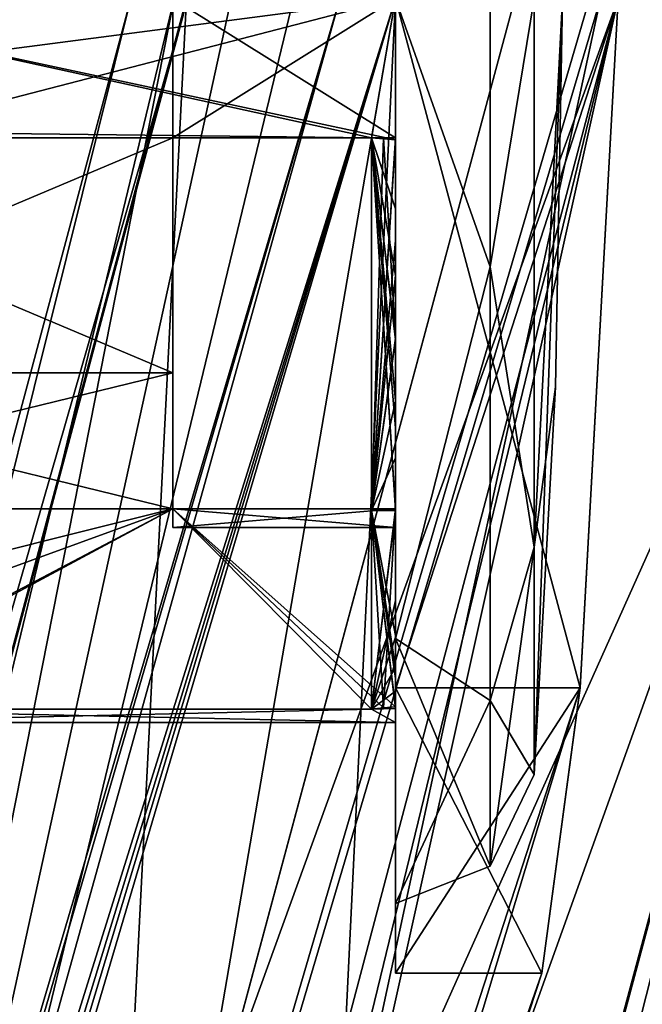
# Model space of a CAD drawing. Header units: millimetres. Extents: x -98 to 58, y -78 to 78.
# Tile 97 of 106: x 20.35 to 22.59, y -3.61 to -0.08. Entities that reach past the tile are written whole.
import ezdxf

# ---------------------------------------------------------------- set-up
doc = ezdxf.new("R2010")
doc.units = ezdxf.units.MM
doc.header["$LTSCALE"] = 52.148148
for name, color, linetype in [('1105', 7, 'CONTINUOUS'), ('1129', 7, 'CONTINUOUS'), ('1130', 7, 'CONTINUOUS'), ('1131', 7, 'CONTINUOUS'), ('1136', 7, 'CONTINUOUS'), ('1137', 7, 'CONTINUOUS'), ('1138', 7, 'CONTINUOUS'), ('1139', 7, 'CONTINUOUS'), ('1141', 7, 'CONTINUOUS'), ('1146', 7, 'CONTINUOUS'), ('1147', 7, 'CONTINUOUS'), ('1148', 7, 'CONTINUOUS'), ('1149', 7, 'CONTINUOUS'), ('1150', 7, 'CONTINUOUS'), ('1170', 7, 'CONTINUOUS'), ('1171', 7, 'CONTINUOUS'), ('1179', 7, 'CONTINUOUS'), ('1180', 7, 'CONTINUOUS'), ('366', 7, 'CONTINUOUS'), ('376', 7, 'CONTINUOUS'), ('378', 7, 'CONTINUOUS'), ('380', 7, 'CONTINUOUS'), ('381', 7, 'CONTINUOUS'), ('382', 7, 'CONTINUOUS'), ('387', 7, 'CONTINUOUS'), ('419', 7, 'CONTINUOUS'), ('422', 7, 'CONTINUOUS'), ('456', 7, 'CONTINUOUS'), ('538', 7, 'CONTINUOUS'), ('562', 7, 'CONTINUOUS'), ('595', 7, 'CONTINUOUS'), ('596', 7, 'CONTINUOUS'), ('730', 7, 'CONTINUOUS'), ('735', 7, 'CONTINUOUS'), ('753', 7, 'CONTINUOUS'), ('757', 7, 'CONTINUOUS'), ('768', 7, 'CONTINUOUS'), ('782', 7, 'CONTINUOUS'), ('788', 7, 'CONTINUOUS'), ('791', 7, 'CONTINUOUS'), ('794', 7, 'CONTINUOUS'), ('795', 7, 'CONTINUOUS'), ('809', 7, 'CONTINUOUS'), ('833', 7, 'CONTINUOUS')]:
    doc.layers.add(name, color=color, linetype=linetype)

msp = doc.modelspace()

# ---------------------------------------------------------------- linework, layer by layer
at = {"layer": '1105', "linetype": 'CONTINUOUS'}
for points in [[(21.3339, 0, 69.6876), (18.9904, -9.6881, 69.0596), (21.1102, -0.0002, 69.6795), (21.3339, 0, 69.6876)], [(18.9904, -9.6881, 69.0596), (18.6093, -9.5105, 69.1487), (20.9054, 0, 69.7699), (18.9904, -9.6881, 69.0596)], [(18.9904, -9.6881, 69.0596), (20.9054, 0, 69.7699), (21.1102, -0.0002, 69.6795), (18.9904, -9.6881, 69.0596)]]:
    msp.add_3dface(points, dxfattribs=at)
at = {"layer": '1129', "linetype": 'CONTINUOUS'}
for points in [[(22.2747, -1.3941, 75.5), (22.3, 0, 75.5), (22.1987, -2.7863, 75.5), (22.2747, -1.3941, 75.5)], [(22.1987, -2.7863, 75.5), (22.3, 0, 75.5), (22.1987, -1.9702, 77.4702), (22.1987, -2.7863, 75.5)], [(22.1987, -1.9702, 77.4702), (22.3, 0, 75.5), (22.1987, 0, 78.2863), (22.1987, -1.9702, 77.4702)]]:
    msp.add_3dface(points, dxfattribs=at)
at = {"layer": '1130', "linetype": 'CONTINUOUS'}
for points in [[(22.0405, 0.9629, 78.4637), (21.7, 0, 78.75), (22.0405, -0.9629, 78.4637), (22.0405, 0.9629, 78.4637)], [(22.1987, 0, 78.2863), (22.0405, 0.9629, 78.4637), (22.0405, -0.9629, 78.4637), (22.1987, 0, 78.2863)], [(21.7, 0, 78.75), (21.7, -2.2981, 77.7981), (22.0405, -0.9629, 78.4637), (21.7, 0, 78.75)], [(22.1987, -1.9702, 77.4702), (22.1987, 0, 78.2863), (22.0405, -0.9629, 78.4637), (22.1987, -1.9702, 77.4702)], [(22.0405, -0.9629, 78.4637), (21.7, -2.2981, 77.7981), (22.0405, -2.521, 77.3316), (22.0405, -0.9629, 78.4637)], [(22.1987, -1.9702, 77.4702), (22.0405, -0.9629, 78.4637), (22.0405, -2.521, 77.3316), (22.1987, -1.9702, 77.4702)], [(22.1987, -2.7863, 75.5), (22.1987, -1.9702, 77.4702), (22.0405, -3.1162, 75.5), (22.1987, -2.7863, 75.5)], [(22.1987, -1.9702, 77.4702), (22.0405, -2.521, 77.3316), (22.0405, -3.1162, 75.5), (22.1987, -1.9702, 77.4702)], [(21.7, -2.2981, 77.7981), (21.7, -3.25, 75.5), (22.0405, -2.521, 77.3316), (21.7, -2.2981, 77.7981)], [(22.0405, -2.521, 77.3316), (21.7, -3.25, 75.5), (22.0405, -3.1162, 75.5), (22.0405, -2.521, 77.3316)]]:
    msp.add_3dface(points, dxfattribs=at)
at = {"layer": '1131', "linetype": 'CONTINUOUS'}
for points in [[(21.7, 0, 72.9), (21.7, -0.5072, 72.95), (21.7, -0.5, 72.9562), (21.7, 0, 72.9)], [(21.7, 0, 73.6), (21.7, 0, 72.9), (21.7, -0.5, 72.9562), (21.7, 0, 73.6)], [(21.7, -0.5072, 78.05), (21.7, 0, 78.1), (21.7, -0.5, 78.0438), (21.7, -0.5072, 78.05)], [(21.7, -0.5, 78.0438), (21.7, 0, 78.1), (21.7, -0.5, 77.333), (21.7, -0.5, 78.0438)], [(21.7, -0.5, 77.333), (21.7, 0, 78.1), (21.7, 0, 77.4), (21.7, -0.5, 77.333)], [(21.7, -0.5, 73.667), (21.7, 0, 73.6), (21.7, -0.5, 72.9562), (21.7, -0.5, 73.667)], [(21.7, -0.5072, 72.95), (21.7, -0.995, 73.0979), (21.7, -0.5, 72.9562), (21.7, -0.5072, 72.95)], [(21.7, -0.5, 72.9562), (21.7, -0.995, 73.0979), (21.7, -1.2195, 73.2122), (21.7, -0.5, 72.9562)], [(21.7, -0.8692, 77.9425), (21.7, -0.5072, 78.05), (21.7, -0.5, 78.0438), (21.7, -0.8692, 77.9425)], [(21.7, -0.7547, 77.988), (21.7, -0.5072, 78.05), (21.7, -0.8692, 77.9425), (21.7, -0.7547, 77.988)], [(21.7, -0.995, 77.9021), (21.7, -0.7547, 77.988), (21.7, -0.8692, 77.9425), (21.7, -0.995, 77.9021)], [(21.7, -1.2195, 77.7878), (21.7, -0.995, 77.9021), (21.7, -0.8692, 77.9425), (21.7, -1.2195, 77.7878)], [(21.7, -0.995, 73.0979), (21.7, -1.2256, 73.207), (21.7, -1.2195, 73.2122), (21.7, -0.995, 73.0979)], [(21.7, -1.2256, 77.793), (21.7, -0.995, 77.9021), (21.7, -1.2195, 77.7878), (21.7, -1.2256, 77.793)], [(21.7, -1.2256, 73.207), (21.7, -1.4445, 73.3382), (21.7, -1.2195, 73.2122), (21.7, -1.2256, 73.207)], [(21.7, -1.2195, 73.2122), (21.7, -1.4445, 73.3382), (21.7, -1.5432, 73.4168), (21.7, -1.2195, 73.2122)], [(21.7, -1.8332, 77.3332), (21.7, -1.2256, 77.793), (21.7, -1.2195, 77.7878), (21.7, -1.8332, 77.3332)], [(21.7, -1.4445, 77.6618), (21.7, -1.2256, 77.793), (21.7, -1.8332, 77.3332), (21.7, -1.4445, 77.6618)], [(21.7, -1.4445, 73.3382), (21.7, -1.6494, 73.4902), (21.7, -1.5432, 73.4168), (21.7, -1.4445, 73.3382)], [(21.7, -1.8385, 77.3385), (21.7, -1.4445, 77.6618), (21.7, -1.8332, 77.3332), (21.7, -1.8385, 77.3385)], [(21.7, -1.5432, 73.4168), (21.7, -1.6494, 73.4902), (21.7, -1.8332, 73.6668), (21.7, -1.5432, 73.4168)], [(21.7, -1.6494, 73.4902), (21.7, -1.8385, 73.6615), (21.7, -1.8332, 73.6668), (21.7, -1.6494, 73.4902)], [(21.7, -1.833, 75), (21.7, -2.5438, 75), (21.7, -1.9, 75.5), (21.7, -1.833, 75)], [(21.7, -1.9, 75.5), (21.7, -2.5438, 75), (21.7, -1.833, 76), (21.7, -1.9, 75.5)], [(21.7, -1.833, 76), (21.7, -2.5438, 75), (21.7, -2.5438, 76), (21.7, -1.833, 76)], [(21.7, -1.8385, 73.6615), (21.7, -2.1618, 74.0555), (21.7, -1.8332, 73.6668), (21.7, -1.8385, 73.6615)], [(21.7, -1.8332, 73.6668), (21.7, -2.1618, 74.0555), (21.7, -2.2878, 74.2805), (21.7, -1.8332, 73.6668)], [(21.7, -2.5438, 76), (21.7, -1.8385, 77.3385), (21.7, -1.8332, 77.3332), (21.7, -2.5438, 76)], [(21.7, -2.4021, 76.495), (21.7, -1.8385, 77.3385), (21.7, -2.5438, 76), (21.7, -2.4021, 76.495)], [(21.7, -2.1618, 74.0555), (21.7, -2.293, 74.2744), (21.7, -2.2878, 74.2805), (21.7, -2.1618, 74.0555)], [(21.7, -2.293, 74.2744), (21.7, -2.4021, 74.505), (21.7, -2.2878, 74.2805), (21.7, -2.293, 74.2744)], [(21.7, -2.2878, 74.2805), (21.7, -2.4021, 74.505), (21.7, -2.4425, 74.6308), (21.7, -2.2878, 74.2805)], [(21.7, -2.4021, 74.505), (21.7, -2.488, 74.7453), (21.7, -2.4425, 74.6308), (21.7, -2.4021, 74.505)], [(21.7, -2.55, 76.0072), (21.7, -2.4021, 76.495), (21.7, -2.5438, 76), (21.7, -2.55, 76.0072)], [(21.7, -2.488, 74.7453), (21.7, -2.5438, 75), (21.7, -2.4425, 74.6308), (21.7, -2.488, 74.7453)], [(21.7, -2.488, 74.7453), (21.7, -2.55, 74.9928), (21.7, -2.5438, 75), (21.7, -2.488, 74.7453)], [(21.7, -2.55, 74.9928), (21.7, -2.55, 76.0072), (21.7, -2.5438, 76), (21.7, -2.55, 74.9928)], [(21.7, -2.5438, 75), (21.7, -2.55, 74.9928), (21.7, -2.5438, 76), (21.7, -2.5438, 75)], [(21.7, -2.55, 74.9928), (21.7, -2.6, 75.5), (21.7, -2.55, 76.0072), (21.7, -2.55, 74.9928)]]:
    msp.add_3dface(points, dxfattribs=at)
at = {"layer": '1136', "linetype": 'CONTINUOUS'}
for points in [[(20.9, 1.9, 75.5), (20.9, 1.833, 75), (20.9, -1.9, 75.5), (20.9, 1.9, 75.5)], [(20.9, 1.833, 76), (20.9, 1.9, 75.5), (20.9, -1.833, 76), (20.9, 1.833, 76)], [(20.9, -1.833, 76), (20.9, 1.9, 75.5), (20.9, -1.9, 75.5), (20.9, -1.833, 76)], [(20.9, 1.833, 75), (20.9, 1.3435, 74.1565), (20.9, -1.833, 75), (20.9, 1.833, 75)], [(20.9, 1.833, 75), (20.9, -1.833, 75), (20.9, -1.9, 75.5), (20.9, 1.833, 75)], [(20.9, 1.3435, 76.8435), (20.9, 1.833, 76), (20.9, -1.3435, 76.8435), (20.9, 1.3435, 76.8435)], [(20.9, -1.3435, 76.8435), (20.9, 1.833, 76), (20.9, -1.833, 76), (20.9, -1.3435, 76.8435)], [(20.9, 1.3435, 74.1565), (20.9, 0.5, 73.667), (20.9, -1.3435, 74.1565), (20.9, 1.3435, 74.1565)], [(20.9, -1.833, 75), (20.9, 1.3435, 74.1565), (20.9, -1.3435, 74.1565), (20.9, -1.833, 75)], [(20.9, 0.5, 77.333), (20.9, 1.3435, 76.8435), (20.9, -0.5, 77.333), (20.9, 0.5, 77.333)], [(20.9, -0.5, 77.333), (20.9, 1.3435, 76.8435), (20.9, -1.3435, 76.8435), (20.9, -0.5, 77.333)], [(20.9, -1.3435, 74.1565), (20.9, 0.5, 73.667), (20.9, -0.5, 73.667), (20.9, -1.3435, 74.1565)], [(20.9, -0.5, 73.667), (20.9, 0.5, 73.667), (20.9, 0, 73.6), (20.9, -0.5, 73.667)], [(20.9, 0, 77.4), (20.9, 0.5, 77.333), (20.9, -0.5, 77.333), (20.9, 0, 77.4)]]:
    msp.add_3dface(points, dxfattribs=at)
at = {"layer": '1137', "linetype": 'CONTINUOUS'}
for points in [[(22.3, 0, 75.5), (22.2747, -1.3941, 75.5), (22.1987, -1.9702, 73.5298), (22.3, 0, 75.5)], [(22.1987, 0, 72.7137), (22.3, 0, 75.5), (22.1987, -1.9702, 73.5298), (22.1987, 0, 72.7137)], [(22.2747, -1.3941, 75.5), (22.1987, -2.7863, 75.5), (22.1987, -1.9702, 73.5298), (22.2747, -1.3941, 75.5)]]:
    msp.add_3dface(points, dxfattribs=at)
at = {"layer": '1138', "linetype": 'CONTINUOUS'}
for points in [[(22.0405, -0.9629, 72.5363), (21.7, 0, 72.25), (22.0405, 0.9629, 72.5363), (22.0405, -0.9629, 72.5363)], [(22.1987, 0, 72.7137), (22.0405, -0.9629, 72.5363), (22.0405, 0.9629, 72.5363), (22.1987, 0, 72.7137)], [(21.7, -2.2981, 73.2019), (21.7, 0, 72.25), (22.0405, -0.9629, 72.5363), (21.7, -2.2981, 73.2019)], [(22.1987, 0, 72.7137), (22.1987, -1.9702, 73.5298), (22.0405, -0.9629, 72.5363), (22.1987, 0, 72.7137)], [(22.0405, -2.521, 73.6684), (21.7, -2.2981, 73.2019), (22.0405, -0.9629, 72.5363), (22.0405, -2.521, 73.6684)], [(22.1987, -1.9702, 73.5298), (22.0405, -2.521, 73.6684), (22.0405, -0.9629, 72.5363), (22.1987, -1.9702, 73.5298)], [(22.1987, -1.9702, 73.5298), (22.1987, -2.7863, 75.5), (22.0405, -2.521, 73.6684), (22.1987, -1.9702, 73.5298)], [(21.7, -3.25, 75.5), (21.7, -2.2981, 73.2019), (22.0405, -3.1162, 75.5), (21.7, -3.25, 75.5)], [(22.0405, -3.1162, 75.5), (21.7, -2.2981, 73.2019), (22.0405, -2.521, 73.6684), (22.0405, -3.1162, 75.5)], [(22.1987, -2.7863, 75.5), (22.0405, -3.1162, 75.5), (22.0405, -2.521, 73.6684), (22.1987, -2.7863, 75.5)]]:
    msp.add_3dface(points, dxfattribs=at)
at = {"layer": '1139', "linetype": 'CONTINUOUS'}
for points in [[(18.9, -0.5, 73.667), (20.9, -0.5, 73.667), (18.9, -0.5, 73.1669), (18.9, -0.5, 73.667)], [(18.9, -0.5, 73.1669), (20.9, -0.5, 73.667), (19.328, -0.5, 73.0078), (18.9, -0.5, 73.1669)], [(20.9, -0.5, 73.667), (19.7724, -0.5, 72.9485), (19.328, -0.5, 73.0078), (20.9, -0.5, 73.667)], [(21.6145, -0.5, 72.9485), (19.7724, -0.5, 72.9485), (20.9, -0.5, 73.667), (21.6145, -0.5, 72.9485)], [(21.7, -0.5, 73.667), (21.6145, -0.5, 72.9485), (20.9, -0.5, 73.667), (21.7, -0.5, 73.667)], [(21.6145, -0.5, 72.9485), (21.7, -0.5, 73.667), (21.6573, -0.5, 72.9523), (21.6145, -0.5, 72.9485)], [(21.7, -0.5, 73.667), (21.7, -0.5, 72.9562), (21.6573, -0.5, 72.9523), (21.7, -0.5, 73.667)]]:
    msp.add_3dface(points, dxfattribs=at)
at = {"layer": '1141', "linetype": 'CONTINUOUS'}
for points in [[(21.7, 0, 73.6), (21.7, -0.5, 73.667), (20.9, 0, 73.6), (21.7, 0, 73.6)], [(21.7, -0.5, 73.667), (20.9, -0.5, 73.667), (20.9, 0, 73.6), (21.7, -0.5, 73.667)]]:
    msp.add_3dface(points, dxfattribs=at)
at = {"layer": '1146', "linetype": 'CONTINUOUS'}
for points in [[(21.7, -0.5, 77.333), (21.7, 0, 77.4), (20.9, -0.5, 77.333), (21.7, -0.5, 77.333)], [(21.7, 0, 77.4), (20.9, 0, 77.4), (20.9, -0.5, 77.333), (21.7, 0, 77.4)]]:
    msp.add_3dface(points, dxfattribs=at)
at = {"layer": '1147', "linetype": 'CONTINUOUS'}
for points in [[(19.4879, -0.5, 78.0515), (20.9, -0.5, 77.333), (18.9, -0.5, 77.333), (19.4879, -0.5, 78.0515)], [(19.4879, -0.5, 78.0515), (21.6145, -0.5, 78.0515), (20.9, -0.5, 77.333), (19.4879, -0.5, 78.0515)], [(20.9, -0.5, 77.333), (21.6145, -0.5, 78.0515), (21.6573, -0.5, 78.0477), (20.9, -0.5, 77.333)], [(21.7, -0.5, 78.0438), (21.7, -0.5, 77.333), (20.9, -0.5, 77.333), (21.7, -0.5, 78.0438)], [(21.7, -0.5, 78.0438), (20.9, -0.5, 77.333), (21.6573, -0.5, 78.0477), (21.7, -0.5, 78.0438)]]:
    msp.add_3dface(points, dxfattribs=at)
at = {"layer": '1148', "linetype": 'CONTINUOUS'}
for points in [[(18.9, -1.833, 76), (20.9, -1.833, 76), (18.9, -2.3331, 76), (18.9, -1.833, 76)], [(18.9, -2.3331, 76), (20.9, -1.833, 76), (19.2101, -2.4484, 76), (18.9, -2.3331, 76)], [(20.9, -1.833, 76), (19.5329, -2.5515, 76), (19.2101, -2.4484, 76), (20.9, -1.833, 76)], [(21.6145, -2.5515, 76), (19.5329, -2.5515, 76), (20.9, -1.833, 76), (21.6145, -2.5515, 76)], [(21.7, -1.833, 76), (21.6145, -2.5515, 76), (20.9, -1.833, 76), (21.7, -1.833, 76)], [(21.6145, -2.5515, 76), (21.7, -1.833, 76), (21.6573, -2.5477, 76), (21.6145, -2.5515, 76)], [(21.7, -1.833, 76), (21.7, -2.5438, 76), (21.6573, -2.5477, 76), (21.7, -1.833, 76)]]:
    msp.add_3dface(points, dxfattribs=at)
at = {"layer": '1149', "linetype": 'CONTINUOUS'}
for points in [[(21.7, -1.833, 75), (21.7, -1.9, 75.5), (20.9, -1.833, 75), (21.7, -1.833, 75)], [(21.7, -1.9, 75.5), (21.7, -1.833, 76), (20.9, -1.9, 75.5), (21.7, -1.9, 75.5)], [(20.9, -1.833, 75), (21.7, -1.9, 75.5), (20.9, -1.9, 75.5), (20.9, -1.833, 75)], [(21.7, -1.833, 76), (20.9, -1.833, 76), (20.9, -1.9, 75.5), (21.7, -1.833, 76)]]:
    msp.add_3dface(points, dxfattribs=at)
at = {"layer": '1150', "linetype": 'CONTINUOUS'}
for points in [[(19.5593, -2.5515, 75), (20.9, -1.833, 75), (18.9, -1.833, 75), (19.5593, -2.5515, 75)], [(19.5593, -2.5515, 75), (21.6145, -2.5515, 75), (20.9, -1.833, 75), (19.5593, -2.5515, 75)], [(20.9, -1.833, 75), (21.6145, -2.5515, 75), (21.6573, -2.5477, 75), (20.9, -1.833, 75)], [(21.7, -2.5438, 75), (21.7, -1.833, 75), (20.9, -1.833, 75), (21.7, -2.5438, 75)], [(21.7, -2.5438, 75), (20.9, -1.833, 75), (21.6573, -2.5477, 75), (21.7, -2.5438, 75)]]:
    msp.add_3dface(points, dxfattribs=at)
at = {"layer": '1170', "linetype": 'CONTINUOUS'}
for points in [[(21.6145, -0.5, 78.0515), (21.6145, -1.8385, 77.3385), (21.6573, -0.5, 78.0477), (21.6145, -0.5, 78.0515)], [(21.6145, -1.8385, 77.3385), (21.7, -0.8692, 77.9425), (21.7, -0.5, 78.0438), (21.6145, -1.8385, 77.3385)], [(21.6145, -1.8385, 77.3385), (21.7, -0.5, 78.0438), (21.6573, -0.5, 78.0477), (21.6145, -1.8385, 77.3385)], [(21.6145, -1.8385, 77.3385), (21.7, -1.2195, 77.7878), (21.7, -0.8692, 77.9425), (21.6145, -1.8385, 77.3385)], [(21.6145, -1.8385, 77.3385), (21.7, -1.8332, 77.3332), (21.7, -1.2195, 77.7878), (21.6145, -1.8385, 77.3385)], [(21.6145, -1.8385, 77.3385), (21.6145, -2.5515, 76), (21.7, -1.8332, 77.3332), (21.6145, -1.8385, 77.3385)], [(21.6145, -2.5515, 76), (21.6573, -2.5477, 76), (21.7, -1.8332, 77.3332), (21.6145, -2.5515, 76)], [(21.7, -2.5438, 76), (21.7, -1.8332, 77.3332), (21.6573, -2.5477, 76), (21.7, -2.5438, 76)]]:
    msp.add_3dface(points, dxfattribs=at)
at = {"layer": '1171', "linetype": 'CONTINUOUS'}
for points in [[(21.6145, -1.8385, 73.6615), (21.6145, -0.5, 72.9485), (21.7, -1.8332, 73.6668), (21.6145, -1.8385, 73.6615)], [(21.6145, -0.5, 72.9485), (21.6573, -0.5, 72.9523), (21.7, -1.2195, 73.2122), (21.6145, -0.5, 72.9485)], [(21.6145, -0.5, 72.9485), (21.7, -1.2195, 73.2122), (21.7, -1.5432, 73.4168), (21.6145, -0.5, 72.9485)], [(21.6145, -0.5, 72.9485), (21.7, -1.5432, 73.4168), (21.7, -1.8332, 73.6668), (21.6145, -0.5, 72.9485)], [(21.7, -0.5, 72.9562), (21.7, -1.2195, 73.2122), (21.6573, -0.5, 72.9523), (21.7, -0.5, 72.9562)], [(21.6145, -1.8385, 73.6615), (21.7, -1.8332, 73.6668), (21.7, -2.2878, 74.2805), (21.6145, -1.8385, 73.6615)], [(21.6145, -2.5515, 75), (21.6145, -1.8385, 73.6615), (21.6573, -2.5477, 75), (21.6145, -2.5515, 75)], [(21.7, -2.5438, 75), (21.6145, -1.8385, 73.6615), (21.7, -2.4425, 74.6308), (21.7, -2.5438, 75)], [(21.6145, -1.8385, 73.6615), (21.7, -2.5438, 75), (21.6573, -2.5477, 75), (21.6145, -1.8385, 73.6615)], [(21.6145, -1.8385, 73.6615), (21.7, -2.2878, 74.2805), (21.7, -2.4425, 74.6308), (21.6145, -1.8385, 73.6615)]]:
    msp.add_3dface(points, dxfattribs=at)
at = {"layer": '1179', "linetype": 'CONTINUOUS'}
for points in [[(20.9, -0.5, 77.333), (20.9, -1.3435, 76.8435), (18.9, -0.5, 77.333), (20.9, -0.5, 77.333)], [(18.9, -0.5, 77.333), (20.9, -1.3435, 76.8435), (18.9, -1.3435, 76.8435), (18.9, -0.5, 77.333)], [(20.9, -1.3435, 76.8435), (20.9, -1.833, 76), (18.9, -1.3435, 76.8435), (20.9, -1.3435, 76.8435)], [(20.9, -1.833, 76), (18.9, -1.833, 76), (18.9, -1.3435, 76.8435), (20.9, -1.833, 76)]]:
    msp.add_3dface(points, dxfattribs=at)
at = {"layer": '1180', "linetype": 'CONTINUOUS'}
for points in [[(20.9, -1.3435, 74.1565), (20.9, -0.5, 73.667), (18.9, -1.3435, 74.1565), (20.9, -1.3435, 74.1565)], [(20.9, -0.5, 73.667), (18.9, -0.5, 73.667), (18.9, -1.3435, 74.1565), (20.9, -0.5, 73.667)], [(20.9, -1.833, 75), (20.9, -1.3435, 74.1565), (18.9, -1.833, 75), (20.9, -1.833, 75)], [(18.9, -1.833, 75), (20.9, -1.3435, 74.1565), (18.9, -1.3435, 74.1565), (18.9, -1.833, 75)]]:
    msp.add_3dface(points, dxfattribs=at)
at = {"layer": '366', "linetype": 'CONTINUOUS'}
for points in [[(17.9701, -10.3749, 28.5294), (20.75, 0, 28.51), (17.97, -10.375, 27.6), (17.9701, -10.3749, 28.5294)], [(17.97, -10.375, 27.6), (20.75, 0, 28.51), (20.75, 0, 27.6), (17.97, -10.375, 27.6)]]:
    msp.add_3dface(points, dxfattribs=at)
at = {"layer": '376', "linetype": 'CONTINUOUS'}
for points in [[(22.0022, -12.6969, 25.6667), (25.4031, 0.0078, 25.6431), (54.5387, 0, 25.0381), (22.0022, -12.6969, 25.6667)], [(50.8905, -23.0337, 25.0381), (22.0022, -12.6969, 25.6667), (54.5387, 0, 25.0381), (50.8905, -23.0337, 25.0381)]]:
    msp.add_3dface(points, dxfattribs=at)
at = {"layer": '378', "linetype": 'CONTINUOUS'}
for points in [[(52.8062, -23.6562, 27.9864), (56.553, 0, 27.9864), (18.1462, -10.4752, 28.7294), (52.8062, -23.6562, 27.9864)], [(18.1462, -10.4752, 28.7294), (56.553, 0, 27.9864), (20.9528, -0.0001, 28.71), (18.1462, -10.4752, 28.7294)]]:
    msp.add_3dface(points, dxfattribs=at)
at = {"layer": '380', "linetype": 'CONTINUOUS'}
for points in [[(21.828, -12.5927, 25.4667), (25.2, 0, 24.4), (25.2, 0.0083, 25.4432), (21.828, -12.5927, 25.4667)], [(25.2, 0, 23.3), (25.2, 0, 24.4), (21.828, -12.5927, 25.4667), (25.2, 0, 23.3)], [(25.2, 0, 23.3), (21.828, -12.5927, 25.4667), (24.4427, -6.1315, 23.3), (25.2, 0, 23.3)]]:
    msp.add_3dface(points, dxfattribs=at)
at = {"layer": '381', "linetype": 'CONTINUOUS'}
for points in [[(20.5248, -11.85, 27.2), (23.7, 0, 27.2), (20.5248, -11.85, 24.4), (20.5248, -11.85, 27.2)], [(20.5248, -11.85, 24.4), (23.7, 0, 27.2), (23.7, 0, 24.4), (20.5248, -11.85, 24.4)]]:
    msp.add_3dface(points, dxfattribs=at)
at = {"layer": '382', "linetype": 'CONTINUOUS'}
msp.add_3dface([(20.5248, -11.85, 24.4), (23.7, 0, 24.4), (22.8849, -6.1622, 24), (20.5248, -11.85, 24.4)], dxfattribs=at)
at = {"layer": '387', "linetype": 'CONTINUOUS'}
for points in [[(23.5, 0, 27.4), (20.351, -11.751, 27.4), (20.95, 0, 27.4), (23.5, 0, 27.4)], [(20.95, 0, 27.4), (20.351, -11.751, 27.4), (18.1427, -10.4759, 27.4), (20.95, 0, 27.4)]]:
    msp.add_3dface(points, dxfattribs=at)
at = {"layer": '419', "linetype": 'CONTINUOUS'}
for points in [[(20.5248, -11.85, 27.2), (20.351, -11.751, 27.4), (23.5, 0, 27.4), (20.5248, -11.85, 27.2)], [(23.7, 0, 27.2), (20.5248, -11.85, 27.2), (23.5, 0, 27.4), (23.7, 0, 27.2)]]:
    msp.add_3dface(points, dxfattribs=at)
at = {"layer": '422', "linetype": 'CONTINUOUS'}
for points in [[(17.97, -10.375, 27.6), (20.75, 0, 27.6), (18.1427, -10.4759, 27.4), (17.97, -10.375, 27.6)], [(20.75, 0, 27.6), (20.95, 0, 27.4), (18.1427, -10.4759, 27.4), (20.75, 0, 27.6)]]:
    msp.add_3dface(points, dxfattribs=at)
at = {"layer": '456', "linetype": 'CONTINUOUS'}
for points in [[(18.0434, -11.6912, 22.5), (21.5, 0, 22.5), (18.0831, -11.717, 22.3709), (18.0434, -11.6912, 22.5)], [(18.0831, -11.717, 22.3709), (21.5, 0, 22.5), (18.2113, -11.8, 22.3), (18.0831, -11.717, 22.3709)], [(18.2113, -11.8, 22.3), (21.5, 0, 22.5), (21.7, 0.0006, 22.3), (18.2113, -11.8, 22.3)]]:
    msp.add_3dface(points, dxfattribs=at)
at = {"layer": '538', "linetype": 'CONTINUOUS'}
for points in [[(25.4031, 0.0078, 25.6431), (21.828, -12.5927, 25.4667), (25.2, 0.0083, 25.4432), (25.4031, 0.0078, 25.6431)], [(25.4031, 0.0078, 25.6431), (22.0022, -12.6969, 25.6667), (21.828, -12.5927, 25.4667), (25.4031, 0.0078, 25.6431)]]:
    msp.add_3dface(points, dxfattribs=at)
at = {"layer": '562', "linetype": 'CONTINUOUS'}
for points in [[(21.5, 0, 23.6), (18.0434, -11.6912, 23.6), (21.7, 0, 23.8), (21.5, 0, 23.6)], [(18.0434, -11.6912, 23.6), (18.0996, -11.7277, 23.7493), (21.7, 0, 23.8), (18.0434, -11.6912, 23.6)], [(18.0996, -11.7277, 23.7493), (18.1508, -11.7608, 23.7866), (21.7, 0, 23.8), (18.0996, -11.7277, 23.7493)], [(18.1508, -11.7608, 23.7866), (18.2113, -11.8, 23.8), (21.7, 0, 23.8), (18.1508, -11.7608, 23.7866)]]:
    msp.add_3dface(points, dxfattribs=at)
at = {"layer": '595', "linetype": 'CONTINUOUS'}
for points in [[(20.75, 0, 28.51), (17.9701, -10.3749, 28.5294), (20.9528, -0.0001, 28.71), (20.75, 0, 28.51)], [(17.9701, -10.3749, 28.5294), (18.1462, -10.4752, 28.7294), (20.9528, -0.0001, 28.71), (17.9701, -10.3749, 28.5294)]]:
    msp.add_3dface(points, dxfattribs=at)
at = {"layer": '596', "linetype": 'CONTINUOUS'}
for points in [[(20.3227, -11.8, 23.8), (23.7, 0, 24), (23.5, 0.0005, 23.8), (20.3227, -11.8, 23.8)], [(22.8849, -6.1622, 24), (23.7, 0, 24), (20.3227, -11.8, 23.8), (22.8849, -6.1622, 24)]]:
    msp.add_3dface(points, dxfattribs=at)
at = {"layer": '730', "linetype": 'CONTINUOUS'}
for points in [[(21.5, 0, 22.5), (18.0434, -11.6912, 22.5), (21.5, 0, 23.6), (21.5, 0, 22.5)], [(18.0434, -11.6912, 22.5), (18.0434, -11.6912, 23.6), (21.5, 0, 23.6), (18.0434, -11.6912, 22.5)]]:
    msp.add_3dface(points, dxfattribs=at)
at = {"layer": '735', "linetype": 'CONTINUOUS'}
for points in [[(18.2113, -11.8, 22.3), (21.7, 0.0006, 22.3), (19.6697, -11.8, 22.3), (18.2113, -11.8, 22.3)], [(21.7, 0.0006, 22.3), (21.1282, -11.8, 22.3), (19.6697, -11.8, 22.3), (21.7, 0.0006, 22.3)], [(21.1282, -11.8, 22.3), (21.7, 0.0006, 22.3), (24.2, 0, 22.3), (21.1282, -11.8, 22.3)]]:
    msp.add_3dface(points, dxfattribs=at)
at = {"layer": '753', "linetype": 'CONTINUOUS'}
for points in [[(18.2113, -11.8, 23.8), (19.267, -11.8, 23.8), (23.5, 0.0005, 23.8), (18.2113, -11.8, 23.8)], [(21.7, 0, 23.8), (18.2113, -11.8, 23.8), (23.5, 0.0005, 23.8), (21.7, 0, 23.8)], [(19.267, -11.8, 23.8), (20.3227, -11.8, 23.8), (23.5, 0.0005, 23.8), (19.267, -11.8, 23.8)]]:
    msp.add_3dface(points, dxfattribs=at)
at = {"layer": '757', "linetype": 'CONTINUOUS'}
for points in [[(21.9178, -11.8691, 22.6114), (21.8985, -11.8674, 22.5932), (24.9071, 0, 22.5929), (21.9178, -11.8691, 22.6114)], [(21.8985, -11.8674, 22.5932), (24.2, 0, 22.3), (24.9071, 0, 22.5929), (21.8985, -11.8674, 22.5932)], [(22.2163, -11.8944, 23.3), (21.9178, -11.8691, 22.6114), (24.9071, 0, 22.5929), (22.2163, -11.8944, 23.3)], [(24.4427, -6.1315, 23.3), (22.2163, -11.8944, 23.3), (24.9071, 0, 22.5929), (24.4427, -6.1315, 23.3)], [(21.5642, -11.8385, 22.3835), (21.1282, -11.8, 22.3), (24.2, 0, 22.3), (21.5642, -11.8385, 22.3835)], [(21.8985, -11.8674, 22.5932), (21.5642, -11.8385, 22.3835), (24.2, 0, 22.3), (21.8985, -11.8674, 22.5932)]]:
    msp.add_3dface(points, dxfattribs=at)
at = {"layer": '768', "linetype": 'CONTINUOUS'}
for points in [[(22.5, 0, 80.0875), (19.5642, -11.1126, 80.6044), (22.5, 0, 79), (22.5, 0, 80.0875)], [(22.5, 0, 79), (19.5642, -11.1126, 80.6044), (22.3635, -2.4751, 77.9747), (22.5, 0, 79)], [(22.5, 0, 70), (22.3635, -2.4748, 73.0251), (19.9898, -10.3275, 69.3274), (22.5, 0, 70)], [(22.5, 0, 72), (22.3635, -2.4748, 73.0251), (22.5, 0, 70), (22.5, 0, 72)], [(22.3635, -2.4751, 77.9747), (19.5642, -11.1126, 80.6044), (22.2261, -3.5, 75.4998), (22.3635, -2.4751, 77.9747)], [(22.3635, -2.4748, 73.0251), (22.2261, -3.5, 75.4998), (19.9898, -10.3275, 69.3274), (22.3635, -2.4748, 73.0251)], [(22.2261, -3.5, 75.4998), (19.5642, -11.1126, 80.6044), (19.9898, -10.3275, 69.3274), (22.2261, -3.5, 75.4998)]]:
    msp.add_3dface(points, dxfattribs=at)
at = {"layer": '782', "linetype": 'CONTINUOUS'}
for points in [[(22.5, 0, 70), (19.9898, -10.3275, 69.3274), (18.9904, -9.6881, 69.0596), (22.5, 0, 70)], [(21.3339, 0, 69.6876), (22.5, 0, 70), (18.9904, -9.6881, 69.0596), (21.3339, 0, 69.6876)]]:
    msp.add_3dface(points, dxfattribs=at)
at = {"layer": '788', "linetype": 'CONTINUOUS'}
msp.add_3dface([(20.9054, 0, 69.7699), (18.6093, -9.5105, 69.1487), (20.0355, 0, 70.4194), (20.9054, 0, 69.7699)], dxfattribs=at)
at = {"layer": '791', "linetype": 'CONTINUOUS'}
for points in [[(21.7, -2.4749, 73.0251), (21.7, 0, 72), (21.7, -2.2981, 73.2019), (21.7, -2.4749, 73.0251)], [(21.7, -2.2981, 73.2019), (21.7, 0, 72), (21.7, 0, 72.25), (21.7, -2.2981, 73.2019)], [(21.7, 0, 79), (21.7, -2.4749, 77.9749), (21.7, 0, 78.75), (21.7, 0, 79)], [(21.7, 0, 78.75), (21.7, -2.4749, 77.9749), (21.7, -2.2981, 77.7981), (21.7, 0, 78.75)], [(21.7, -3.25, 75.5), (21.7, -2.4749, 73.0251), (21.7, -2.2981, 73.2019), (21.7, -3.25, 75.5)], [(21.7, -2.2981, 77.7981), (21.7, -2.4749, 77.9749), (21.7, -3.25, 75.5), (21.7, -2.2981, 77.7981)], [(21.7, -3.5, 75.5), (21.7, -2.4749, 73.0251), (21.7, -3.25, 75.5), (21.7, -3.5, 75.5)], [(21.7, -2.4749, 77.9749), (21.7, -3.5, 75.5), (21.7, -3.25, 75.5), (21.7, -2.4749, 77.9749)]]:
    msp.add_3dface(points, dxfattribs=at)
at = {"layer": '794', "linetype": 'CONTINUOUS'}
for points in [[(22.5, 0, 79), (22.3635, -2.4751, 77.9747), (21.7, 0, 79), (22.5, 0, 79)], [(21.7, 0, 79), (22.3635, -2.4751, 77.9747), (21.7, -2.4749, 77.9749), (21.7, 0, 79)], [(22.3635, -2.4748, 73.0251), (22.5, 0, 72), (21.7, -2.4749, 73.0251), (22.3635, -2.4748, 73.0251)], [(22.5, 0, 72), (21.7, 0, 72), (21.7, -2.4749, 73.0251), (22.5, 0, 72)], [(22.2261, -3.5, 75.4998), (22.3635, -2.4748, 73.0251), (21.7, -2.4749, 73.0251), (22.2261, -3.5, 75.4998)], [(22.3635, -2.4751, 77.9747), (21.7, -3.5, 75.5), (21.7, -2.4749, 77.9749), (22.3635, -2.4751, 77.9747)], [(22.2261, -3.5, 75.4998), (21.7, -2.4749, 73.0251), (21.7, -3.5, 75.5), (22.2261, -3.5, 75.4998)], [(22.3635, -2.4751, 77.9747), (22.2261, -3.5, 75.4998), (21.7, -3.5, 75.5), (22.3635, -2.4751, 77.9747)]]:
    msp.add_3dface(points, dxfattribs=at)
at = {"layer": '795', "linetype": 'CONTINUOUS'}
for points in [[(19.3744, -0.474, 78.0564), (19.3335, 0, 78.1), (21.6145, -0.5, 78.0515), (19.3744, -0.474, 78.0564)], [(19.3335, 0, 78.1), (21.7, 0, 78.1), (21.7, -0.5072, 78.05), (19.3335, 0, 78.1)], [(21.6145, -0.5, 78.0515), (19.3335, 0, 78.1), (21.7, -0.5072, 78.05), (21.6145, -0.5, 78.0515)], [(19.7781, -0.2511, 72.9122), (19.7724, -0.5, 72.9485), (21.7, 0, 72.9), (19.7781, -0.2511, 72.9122)], [(21.7, 0, 72.9), (19.7724, -0.5, 72.9485), (21.6145, -0.5, 72.9485), (21.7, 0, 72.9)], [(19.78, 0, 72.9), (19.7781, -0.2511, 72.9122), (21.7, 0, 72.9), (19.78, 0, 72.9)], [(21.7, 0, 72.9), (21.6145, -0.5, 72.9485), (21.7, -0.5072, 72.95), (21.7, 0, 72.9)], [(19.4879, -0.5, 78.0515), (19.3744, -0.474, 78.0564), (21.6145, -0.5, 78.0515), (19.4879, -0.5, 78.0515)], [(21.6145, -1.8385, 77.3385), (21.6145, -0.5, 78.0515), (21.7, -1.8385, 77.3385), (21.6145, -1.8385, 77.3385)], [(21.7, -1.8385, 77.3385), (21.6145, -0.5, 78.0515), (21.7, -1.4445, 77.6618), (21.7, -1.8385, 77.3385)], [(21.7, -1.4445, 77.6618), (21.6145, -0.5, 78.0515), (21.7, -1.2256, 77.793), (21.7, -1.4445, 77.6618)], [(21.7, -1.2256, 77.793), (21.6145, -0.5, 78.0515), (21.7, -0.995, 77.9021), (21.7, -1.2256, 77.793)], [(21.7, -0.995, 77.9021), (21.6145, -0.5, 78.0515), (21.7, -0.7547, 77.988), (21.7, -0.995, 77.9021)], [(21.7, -0.7547, 77.988), (21.6145, -0.5, 78.0515), (21.7, -0.5072, 78.05), (21.7, -0.7547, 77.988)], [(21.6145, -0.5, 72.9485), (21.6145, -1.8385, 73.6615), (21.7, -0.5072, 72.95), (21.6145, -0.5, 72.9485)], [(21.7, -0.5072, 72.95), (21.6145, -1.8385, 73.6615), (21.7, -0.995, 73.0979), (21.7, -0.5072, 72.95)], [(21.7, -0.995, 73.0979), (21.6145, -1.8385, 73.6615), (21.7, -1.2256, 73.207), (21.7, -0.995, 73.0979)], [(21.7, -1.2256, 73.207), (21.6145, -1.8385, 73.6615), (21.7, -1.4445, 73.3382), (21.7, -1.2256, 73.207)], [(21.7, -1.4445, 73.3382), (21.6145, -1.8385, 73.6615), (21.7, -1.6494, 73.4902), (21.7, -1.4445, 73.3382)], [(21.7, -1.6494, 73.4902), (21.6145, -1.8385, 73.6615), (21.7, -1.8385, 73.6615), (21.7, -1.6494, 73.4902)], [(21.6145, -2.5515, 76), (21.6145, -1.8385, 77.3385), (21.7, -2.55, 76.0072), (21.6145, -2.5515, 76)], [(21.7, -2.55, 76.0072), (21.6145, -1.8385, 77.3385), (21.7, -2.4021, 76.495), (21.7, -2.55, 76.0072)], [(21.7, -2.4021, 76.495), (21.6145, -1.8385, 77.3385), (21.7, -1.8385, 77.3385), (21.7, -2.4021, 76.495)], [(21.6145, -1.8385, 73.6615), (21.6145, -2.5515, 75), (21.7, -1.8385, 73.6615), (21.6145, -1.8385, 73.6615)], [(21.7, -1.8385, 73.6615), (21.6145, -2.5515, 75), (21.7, -2.1618, 74.0555), (21.7, -1.8385, 73.6615)], [(21.7, -2.1618, 74.0555), (21.6145, -2.5515, 75), (21.7, -2.293, 74.2744), (21.7, -2.1618, 74.0555)], [(21.7, -2.293, 74.2744), (21.6145, -2.5515, 75), (21.7, -2.4021, 74.505), (21.7, -2.293, 74.2744)], [(21.7, -2.4021, 74.505), (21.6145, -2.5515, 75), (21.7, -2.488, 74.7453), (21.7, -2.4021, 74.505)], [(21.7, -2.488, 74.7453), (21.6145, -2.5515, 75), (21.7, -2.55, 74.9928), (21.7, -2.488, 74.7453)], [(19.5397, -2.6, 75.5006), (19.5329, -2.5515, 76), (21.7, -2.6, 75.5), (19.5397, -2.6, 75.5006)], [(19.5329, -2.5515, 76), (21.6145, -2.5515, 76), (21.7, -2.6, 75.5), (19.5329, -2.5515, 76)], [(19.5593, -2.5515, 75), (19.5397, -2.6, 75.5006), (21.6145, -2.5515, 75), (19.5593, -2.5515, 75)], [(21.6145, -2.5515, 75), (19.5397, -2.6, 75.5006), (21.7, -2.6, 75.5), (21.6145, -2.5515, 75)], [(21.7, -2.6, 75.5), (21.6145, -2.5515, 76), (21.7, -2.55, 76.0072), (21.7, -2.6, 75.5)], [(21.7, -2.55, 74.9928), (21.6145, -2.5515, 75), (21.7, -2.6, 75.5), (21.7, -2.55, 74.9928)]]:
    msp.add_3dface(points, dxfattribs=at)
at = {"layer": '809', "linetype": 'CONTINUOUS'}
msp.add_3dface([(19.1523, -11.0719, 81.1065), (22.1294, 0, 80.5704), (-84.3706, -0.002, 109.107), (19.1523, -11.0719, 81.1065)], dxfattribs=at)
at = {"layer": '833', "linetype": 'CONTINUOUS'}
for points in [[(22.1294, 0, 80.5704), (19.1523, -11.0719, 81.1065), (22.3967, 0, 80.3919), (22.1294, 0, 80.5704)], [(19.5642, -11.1126, 80.6044), (22.5, 0, 80.0875), (20.4474, -9.2309, 80.6841), (19.5642, -11.1126, 80.6044)], [(22.5, 0, 80.0875), (22.4368, 0, 80.3308), (20.4474, -9.2309, 80.6841), (22.5, 0, 80.0875)], [(19.1523, -11.0719, 81.1065), (22.4368, 0, 80.3308), (22.3967, 0, 80.3919), (19.1523, -11.0719, 81.1065)], [(22.4368, 0, 80.3308), (19.1523, -11.0719, 81.1065), (20.4474, -9.2309, 80.6841), (22.4368, 0, 80.3308)]]:
    msp.add_3dface(points, dxfattribs=at)

doc.saveas('drawing.dxf')
